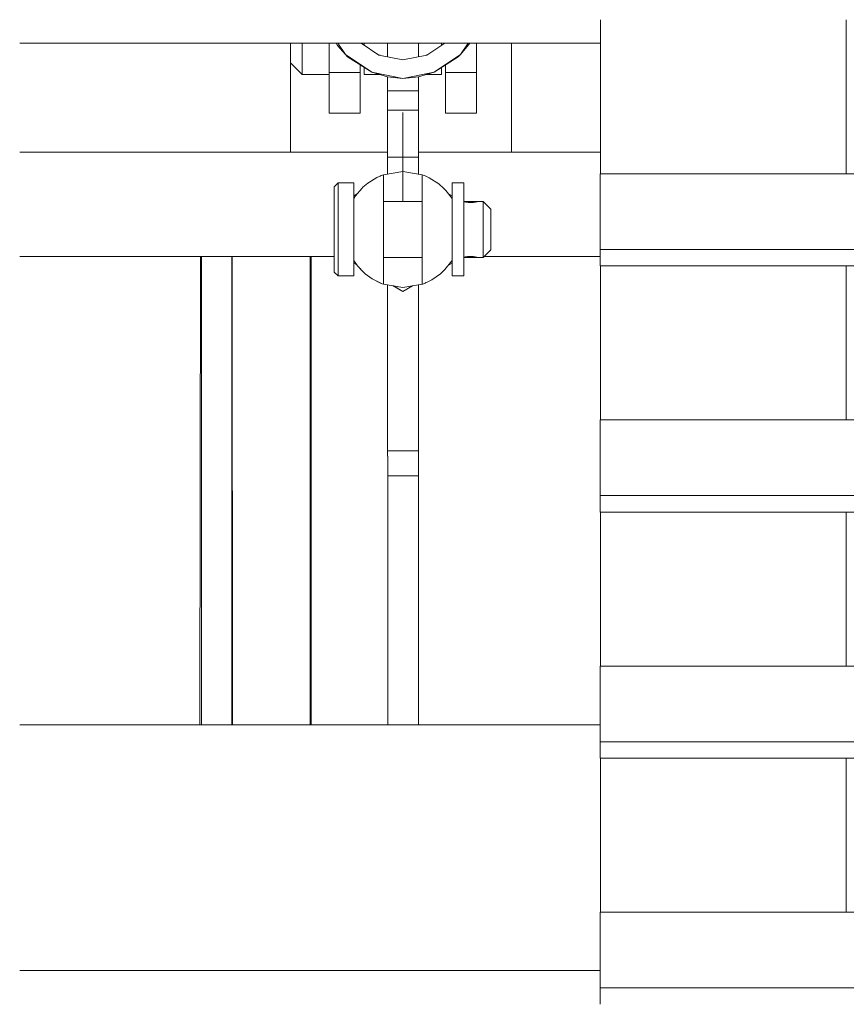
# Model space of a CAD drawing. Header units: millimetres. Extents: x 53746 to 116821, y -810352 to -765802.
# Tile 104 of 256: x 65581 to 65794, y -772998 to -772743. Entities that reach past the tile are written whole.
import ezdxf

# ---------------------------------------------------------------- set-up
doc = ezdxf.new("R2010")
doc.units = ezdxf.units.MM
doc.header["$MEASUREMENT"] = 0
doc.linetypes.add('DGN Style 4', pattern=[2290.351719, 1144.460571, -572.230286, 1.430576, -572.230286])
doc.layers.add('Main Cradle Rails', color=7, linetype='Continuous', lineweight=0)
doc.layers.add('Side Cradle Tower', color=7, linetype='Continuous', lineweight=0)

# ---------------------------------------------------------------- blocks, each defined once
blk = doc.blocks.new('*U57')
at = {"layer": 'Side Cradle Tower', "color": 7, "linetype": 'Continuous', "lineweight": 0}
for p, q in [((-19488.93, 15293.7), (-19488.93, 15333.46)), ((-19702.37, 15327.42), (-19552.43, 15327.42)), ((-19632.43, 15327.42), (-19632.43, 15327.28)), ((-19622.43, 15326.87), (-19622.43, 15327.42)), ((-19622.43, 15326.88), (-19622.43, 15325.16)), ((-19613.43, 15326.88), (-19613.43, 15327.42)), ((-19607.43, 15323.9), (-19607.43, 15327.42)), ((-19599.43, 15323.9), (-19599.43, 15327.42)), ((-19593.43, 15327.42), (-19593.43, 15326.88)), ((-19575.42, 15299.3), (-19575.42, 15327.42)), ((-19622.43, 15325.16), (-19622.43, 15324.23)), ((-19609.63, 15324.34), (-19609.62, 15324.34)), ((-19609.63, 15324.34), (-19609.63, 15324.34)), ((-19597.23, 15324.34), (-19603.43, 15323.1)), ((-19597.23, 15324.34), (-19597.23, 15324.34)), ((-19597.23, 15324.34), (-19597.23, 15324.34)), ((-19632.43, 15322.3), (-19632.43, 15299.3)), ((-19622.43, 15322.02), (-19622.43, 15320.83)), ((-19614.43, 15321.8), (-19614.43, 15319.84)), ((-19592.43, 15321.8), (-19592.43, 15319.84)), ((-19622.43, 15320.83), (-19622.43, 15320.52)), ((-19622.43, 15319.84), (-19622.43, 15320.52)), ((-19622.43, 15309.3), (-19622.43, 15319.84)), ((-19614.43, 15319.84), (-19622.43, 15319.84)), ((-19614.43, 15319.84), (-19614.43, 15309.3)), ((-19603.43, 15318.3), (-19595.39, 15319.9)), ((-19599.43, 15318.69), (-19595.39, 15319.9)), ((-19592.43, 15319.84), (-19592.43, 15309.3)), ((-19584.43, 15319.84), (-19592.43, 15319.84)), ((-19584.43, 15309.3), (-19584.43, 15319.84)), ((-19607.43, 15315.07), (-19607.43, 15318.69)), ((-19603.43, 15318.3), (-19599.43, 15318.69)), ((-19599.43, 15315.07), (-19599.43, 15318.69)), ((-19599.43, 15315.07), (-19607.43, 15315.07)), ((-19488.93, 15315.9), (-19488.93, 15315.9)), ((-19622.43, 15309.3), (-19614.43, 15309.3)), ((-19607.43, 15310.07), (-19607.43, 15310.45)), ((-19607.43, 15308.58), (-19607.43, 15310.07)), ((-19599.43, 15310.07), (-19607.43, 15310.07)), ((-19599.43, 15310.07), (-19599.43, 15310.45)), ((-19584.43, 15309.3), (-19592.43, 15309.3)), ((-19599.43, 15297.95), (-19599.43, 15304.33)), ((-19702.37, 15299.3), (-19632.43, 15299.3)), ((-19632.43, 15299.3), (-19607.43, 15299.3)), ((-19599.43, 15299.3), (-19575.42, 15299.3)), ((-19575.42, 15299.3), (-19552.43, 15299.3)), ((-19607.43, 15293.62), (-19607.43, 15297.95)), ((-19599.43, 15297.95), (-19607.43, 15297.95)), ((-19599.43, 15293.62), (-19599.43, 15297.95)), ((-19552.48, 15293.7), (-19202.89, 15293.7)), ((-19616.13, 15287.97), (-19615.22, 15288.5)), ((-19591.65, 15288.51), (-19590.73, 15287.97)), ((-19552.48, 15269.92), (-19552.48, 15274.15)), ((-19552.48, 15274.15), (-19202.89, 15274.15)), ((-19702.37, 15272.3), (-19621.13, 15272.3)), ((-19655.7, 15272.3), (-19655.82, 15151.47)), ((-19655.42, 15272.3), (-19655.42, 15151.47)), ((-19647.58, 15272.3), (-19647.58, 15151.47)), ((-19647.47, 15272.3), (-19647.46, 15151.47)), ((-19582.48, 15272.3), (-19552.48, 15272.3)), ((-19615.3, 15270.16), (-19616.13, 15270.64)), ((-19615.29, 15270.15), (-19616.13, 15270.63)), ((-19590.73, 15270.63), (-19591.69, 15270.08)), ((-19590.73, 15270.64), (-19591.68, 15270.09)), ((-19552.48, 15269.92), (-19202.89, 15269.92)), ((-19488.93, 15230.16), (-19488.93, 15269.92)), ((-19603.43, 15263.3), (-19605.91, 15264.73)), ((-19603.43, 15263.31), (-19605.89, 15264.73)), ((-19600.96, 15264.73), (-19603.43, 15263.31)), ((-19600.95, 15264.73), (-19603.43, 15263.3)), ((-19599.42, 15151.47), (-19599.42, 15264.99)), ((-19603.43, 15263.31), (-19603.43, 15263.3)), ((-19603.43, 15263.3), (-19603.43, 15263.3)), ((-19488.93, 15244.13), (-19488.93, 15244.13)), ((-19552.48, 15230.16), (-19202.89, 15230.16)), ((-19607.43, 15222.2), (-19599.43, 15222.2)), ((-19607.3, 15151.47), (-19607.3, 15220.82)), ((-19552.48, 15206.37), (-19552.48, 15210.61)), ((-19552.48, 15210.61), (-19202.89, 15210.61)), ((-19552.48, 15206.37), (-19202.89, 15206.37)), ((-19488.93, 15166.61), (-19488.93, 15206.37)), ((-19552.48, 15166.61), (-19202.89, 15166.61)), ((-19702.37, 15151.47), (-19552.48, 15151.47)), ((-19552.48, 15142.83), (-19552.48, 15147.07)), ((-19552.48, 15147.07), (-19202.89, 15147.07)), ((-19552.48, 15142.83), (-19202.89, 15142.83)), ((-19488.93, 15103.07), (-19488.93, 15142.83)), ((-19552.48, 15103.07), (-19202.89, 15103.07)), ((-19702.37, 15087.97), (-19552.48, 15087.97)), ((-19552.48, 15079.28), (-19552.48, 15083.52)), ((-19552.48, 15083.52), (-19202.89, 15083.52))]:
    blk.add_line(p, q, dxfattribs=at)
at = {"layer": 'Side Cradle Tower', "color": 7, "linetype": 'DGN Style 4', "lineweight": 0}
for p, q in [((-19603.43, 15286.56), (-19603.43, 15309.54)), ((-19603.43, 15294.31), (-19608.43, 15293.45)), ((-19608.43, 15287.05), (-19608.43, 15293.45)), ((-19598.43, 15293.45), (-19598.43, 15287.05)), ((-19597.7, 15293.14), (-19596.62, 15292.67)), ((-19590.73, 15291.31), (-19587.73, 15291.31)), ((-19614.01, 15289.89), (-19613.75, 15290.19)), ((-19594.14, 15291.08), (-19592.85, 15289.88)), ((-19592.32, 15289.38), (-19592.85, 15289.88)), ((-19592.85, 15289.88), (-19592.85, 15289.88)), ((-19592.82, 15289.91), (-19592.82, 15289.91)), ((-19621.13, 15287.08), (-19621.13, 15283.52)), ((-19615.65, 15287.99), (-19616.13, 15287.28)), ((-19616.13, 15287.28), (-19616.12, 15287.29)), ((-19598.43, 15286.55), (-19608.43, 15286.56)), ((-19590.73, 15287.3), (-19590.73, 15287.28)), ((-19590.73, 15287.28), (-19590.73, 15287.29)), ((-19587.73, 15286.55), (-19584.1, 15286.55)), ((-19584.24, 15286.48), (-19584.1, 15286.52)), ((-19584.1, 15286.55), (-19583.96, 15286.55)), ((-19582.73, 15274.18), (-19582.73, 15276.53)), ((-19627.39, 15272.3), (-19627.34, 15151.47)), ((-19627.37, 15272.3), (-19627.26, 15151.47)), ((-19627.15, 15151.47), (-19627.15, 15272.3)), ((-19616.13, 15271.33), (-19616.13, 15271.57)), ((-19616.13, 15271.32), (-19616.13, 15271.33)), ((-19616.13, 15271.33), (-19616.13, 15271.32)), ((-19608.43, 15272.06), (-19598.43, 15272.06)), ((-19590.81, 15271.2), (-19590.73, 15271.33)), ((-19590.73, 15271.57), (-19590.73, 15271.33)), ((-19590.73, 15271.33), (-19590.73, 15271.32)), ((-19590.73, 15271.33), (-19590.73, 15271.32)), ((-19583.96, 15272.06), (-19587.73, 15272.06)), ((-19583.96, 15272.06), (-19583.95, 15272.06)), ((-19583.96, 15272.06), (-19583.96, 15272.06)), ((-19614.04, 15268.7), (-19614.03, 15268.7)), ((-19613.15, 15267.88), (-19613.99, 15268.74)), ((-19592.83, 15268.71), (-19593.7, 15267.89)), ((-19609.15, 15265.48), (-19611.33, 15266.56)), ((-19590.73, 15267.31), (-19587.73, 15267.31)), ((-19609.15, 15265.48), (-19609.15, 15265.48)), ((-19608.78, 15265.29), (-19608.43, 15265.16)), ((-19608.43, 15265.16), (-19608.45, 15265.17)), ((-19603.43, 15264.31), (-19598.43, 15265.16)), ((-19597.7, 15265.48), (-19598.26, 15265.22))]:
    blk.add_line(p, q, dxfattribs=at)
at = {"layer": 'Side Cradle Tower', "color": 7, "linetype": 'Continuous', "lineweight": 0, "flags": 128}
for points in [[(-19552.43, 15293.7), (-19552.43, 15321.15), (-19552.43, 15333.46)], [(-19622.43, 15319.3), (-19629.43, 15319.3), (-19632.43, 15322.3), (-19632.43, 15323.6), (-19632.43, 15327.28)], [(-19629.43, 15327.42), (-19629.43, 15325.16), (-19629.43, 15320.83), (-19629.43, 15319.3)], [(-19620.66, 15327.42), (-19620.28, 15326.78), (-19618.28, 15324.46)], [(-19620.25, 15327.42), (-19618.28, 15324.46), (-19611.46, 15319.9), (-19603.43, 15318.3)], [(-19609.63, 15324.34), (-19609.63, 15324.34), (-19614.23, 15327.42)], [(-19592.62, 15327.42), (-19597.23, 15324.34), (-19597.23, 15324.34)], [(-19595.39, 15319.9), (-19588.58, 15324.46), (-19586.6, 15327.42)], [(-19588.58, 15324.46), (-19586.38, 15327.05), (-19586.16, 15327.42)], [(-19584.43, 15319.84), (-19584.43, 15322.96), (-19584.43, 15327.42)], [(-19618.28, 15324.46), (-19617.69, 15323.89), (-19611.47, 15319.9)], [(-19609.27, 15324.27), (-19609.61, 15324.39), (-19609.85, 15324.49)], [(-19603.43, 15323.1), (-19609.63, 15324.34), (-19609.63, 15324.34)], [(-19597.7, 15324.24), (-19597.26, 15324.41), (-19596.87, 15324.58)], [(-19595.39, 15319.9), (-19589.16, 15323.89), (-19588.58, 15324.46)], [(-19622.43, 15322.02), (-19622.43, 15322.96), (-19622.43, 15324.23)], [(-19609.47, 15319.3), (-19613.43, 15319.3), (-19613.43, 15320.83), (-19613.43, 15321.16)], [(-19611.46, 15319.9), (-19607.43, 15318.69), (-19603.43, 15318.3)], [(-19593.43, 15321.16), (-19593.43, 15320.83), (-19593.43, 15319.3), (-19597.38, 15319.3)], [(-19607.43, 15310.45), (-19607.43, 15311.54), (-19607.43, 15313.16), (-19607.43, 15315.07)], [(-19599.43, 15310.45), (-19599.43, 15311.54), (-19599.43, 15313.16), (-19599.43, 15315.07)], [(-19599.43, 15304.33), (-19599.43, 15308.58), (-19599.43, 15310.07)], [(-19607.43, 15297.95), (-19607.43, 15304.33), (-19607.43, 15308.58)], [(-19552.48, 15274.15), (-19552.48, 15293.7), (-19552.48, 15293.7)], [(-19552.43, 15230.16), (-19552.43, 15235.54), (-19552.43, 15256.18), (-19552.43, 15269.92)], [(-19607.43, 15220.82), (-19607.43, 15222.2), (-19607.43, 15264.99)], [(-19599.43, 15215.71), (-19599.43, 15222.2), (-19599.43, 15264.99)], [(-19552.48, 15210.61), (-19552.48, 15230.16), (-19552.48, 15230.16)], [(-19607.3, 15220.8), (-19607.3, 15220.82), (-19607.43, 15220.82)], [(-19599.43, 15215.71), (-19599.43, 15215.71), (-19603.07, 15215.72), (-19607.3, 15215.72)], [(-19552.43, 15166.61), (-19552.43, 15170.56), (-19552.43, 15192.73), (-19552.43, 15206.37)], [(-19552.48, 15147.07), (-19552.48, 15166.61), (-19552.48, 15166.61)], [(-19552.43, 15103.07), (-19552.43, 15107.11), (-19552.43, 15127.75), (-19552.43, 15142.83)], [(-19552.48, 15083.52), (-19552.48, 15103.07), (-19552.48, 15103.07)]]:
    blk.add_lwpolyline(points, dxfattribs=at)
at = {"layer": 'Side Cradle Tower', "color": 7, "linetype": 'DGN Style 4', "lineweight": 0, "flags": 128}
for points in [[(-19603.43, 15294.31), (-19598.43, 15293.45), (-19597.69, 15293.16), (-19596.62, 15292.67), (-19594.14, 15291.08), (-19594.14, 15291.08)], [(-19600.77, 15293.85), (-19600.77, 15293.85), (-19600.75, 15293.85)], [(-19621.13, 15287.08), (-19621.13, 15289.47), (-19621.13, 15290.31), (-19620.13, 15291.31), (-19616.13, 15291.31), (-19616.13, 15290.39), (-19616.13, 15287.79), (-19616.13, 15287.28)], [(-19620.13, 15267.31), (-19620.13, 15268.22), (-19620.13, 15270.82), (-19620.13, 15274.71), (-19620.13, 15279.31), (-19620.13, 15283.9), (-19620.13, 15287.79), (-19620.13, 15290.39), (-19620.13, 15291.31)], [(-19608.43, 15293.45), (-19609.16, 15293.14), (-19610.19, 15292.7), (-19612.5, 15291.25), (-19613.75, 15290.19), (-19613.75, 15290.19)], [(-19609.3, 15293.07), (-19609.17, 15293.16), (-19608.43, 15293.45), (-19608.43, 15293.45)], [(-19598.43, 15293.45), (-19597.7, 15293.14), (-19597.7, 15293.14)], [(-19590.73, 15291.31), (-19590.73, 15290.39), (-19590.73, 15287.79), (-19590.73, 15287.28)], [(-19587.73, 15291.31), (-19587.73, 15290.39), (-19587.73, 15287.79), (-19587.73, 15283.9), (-19587.73, 15279.31)], [(-19614.01, 15289.89), (-19614.01, 15289.89), (-19615.65, 15287.99), (-19616.12, 15287.29), (-19616.12, 15287.29)], [(-19614.03, 15289.91), (-19614.03, 15289.91), (-19614.54, 15289.28)], [(-19613.75, 15290.19), (-19614.03, 15289.91), (-19614.03, 15289.91)], [(-19594.13, 15291.08), (-19592.82, 15289.91), (-19592.64, 15289.68)], [(-19592.32, 15289.38), (-19590.73, 15287.28), (-19590.73, 15287.05), (-19590.73, 15279.31), (-19590.73, 15271.57)], [(-19616.13, 15287.28), (-19616.13, 15287.05), (-19616.13, 15279.31), (-19616.13, 15271.57)], [(-19608.43, 15287.05), (-19608.43, 15279.31), (-19608.43, 15271.57), (-19608.43, 15265.16)], [(-19598.26, 15265.22), (-19598.26, 15265.22), (-19598.43, 15265.16), (-19598.43, 15271.57), (-19598.43, 15279.31), (-19598.43, 15287.05)], [(-19587.73, 15286.5), (-19587.59, 15286.47), (-19587.41, 15286.43), (-19587.36, 15286.42), (-19587.14, 15286.38), (-19586.88, 15286.34), (-19586.71, 15286.32), (-19586.55, 15286.3), (-19586.23, 15286.28), (-19585.95, 15286.28), (-19585.88, 15286.27), (-19585.57, 15286.28), (-19585.23, 15286.31), (-19585.19, 15286.32), (-19584.97, 15286.34), (-19584.67, 15286.39), (-19584.54, 15286.42), (-19584.46, 15286.43), (-19584.24, 15286.48), (-19584.1, 15286.52), (-19584.1, 15286.52), (-19583.99, 15286.54), (-19583.95, 15286.56), (-19582.73, 15286.56), (-19580.73, 15284.56), (-19580.73, 15284.16), (-19580.73, 15283.02), (-19580.73, 15281.32), (-19580.73, 15279.31), (-19580.73, 15277.3), (-19580.73, 15275.59), (-19580.73, 15274.46), (-19580.73, 15274.06), (-19582.73, 15272.06), (-19583.95, 15272.06), (-19583.95, 15272.06)], [(-19584.24, 15286.48), (-19584.46, 15286.43), (-19584.54, 15286.42), (-19584.67, 15286.39), (-19584.97, 15286.34), (-19585.19, 15286.32), (-19585.23, 15286.31), (-19585.57, 15286.28), (-19585.88, 15286.27), (-19585.95, 15286.28), (-19586.23, 15286.28), (-19586.55, 15286.3), (-19586.71, 15286.32), (-19586.88, 15286.34), (-19587.14, 15286.38), (-19587.36, 15286.42), (-19587.41, 15286.43), (-19587.59, 15286.47), (-19587.73, 15286.5)], [(-19583.99, 15286.54), (-19584.1, 15286.52), (-19584.1, 15286.52)], [(-19583.99, 15286.54), (-19583.99, 15286.54), (-19583.95, 15286.56), (-19583.95, 15286.55)], [(-19582.73, 15286.56), (-19582.73, 15286), (-19582.73, 15284.43), (-19582.73, 15282.08), (-19582.73, 15279.31), (-19582.73, 15276.53)], [(-19616.13, 15271.33), (-19616.13, 15270.82), (-19616.13, 15268.22), (-19616.13, 15267.31), (-19620.13, 15267.31), (-19621.13, 15268.31), (-19621.13, 15269.14), (-19621.13, 15271.53), (-19621.13, 15275.1), (-19621.13, 15279.31), (-19621.13, 15283.52)], [(-19587.73, 15279.31), (-19587.73, 15274.71), (-19587.73, 15270.82), (-19587.73, 15268.22), (-19587.73, 15267.31), (-19587.73, 15267.31)], [(-19582.73, 15274.18), (-19582.73, 15272.61), (-19582.73, 15272.06)], [(-19613.99, 15268.75), (-19613.99, 15268.74), (-19615.12, 15269.91), (-19616.13, 15271.33)], [(-19590.81, 15271.2), (-19590.81, 15271.2), (-19592.57, 15268.95), (-19592.83, 15268.71), (-19592.83, 15268.71)], [(-19590.81, 15271.2), (-19590.73, 15271.32), (-19590.73, 15271.32)], [(-19590.73, 15271.33), (-19590.73, 15270.82), (-19590.73, 15268.22), (-19590.73, 15267.31), (-19590.73, 15267.31)], [(-19583.96, 15272.06), (-19583.96, 15272.06), (-19583.96, 15272.06), (-19584.03, 15272.08), (-19584.11, 15272.1), (-19584.13, 15272.1), (-19584.31, 15272.15), (-19584.49, 15272.19), (-19584.54, 15272.2), (-19584.76, 15272.24), (-19585.02, 15272.28), (-19585.19, 15272.29), (-19585.35, 15272.31), (-19585.67, 15272.33), (-19585.95, 15272.34), (-19586.02, 15272.34), (-19586.33, 15272.33), (-19586.67, 15272.3), (-19586.71, 15272.29), (-19586.93, 15272.27), (-19587.23, 15272.22), (-19587.36, 15272.2), (-19587.44, 15272.18), (-19587.66, 15272.13), (-19587.73, 15272.11)], [(-19583.96, 15272.06), (-19583.96, 15272.06), (-19584.03, 15272.08), (-19584.11, 15272.1), (-19584.13, 15272.1), (-19584.31, 15272.15), (-19584.49, 15272.19), (-19584.54, 15272.2), (-19584.76, 15272.24), (-19585.02, 15272.28), (-19585.19, 15272.29), (-19585.35, 15272.31), (-19585.67, 15272.33), (-19585.95, 15272.34), (-19586.02, 15272.34), (-19586.33, 15272.33), (-19586.67, 15272.3), (-19586.71, 15272.29), (-19586.93, 15272.27), (-19587.23, 15272.22), (-19587.36, 15272.2), (-19587.44, 15272.18), (-19587.66, 15272.13), (-19587.73, 15272.11)], [(-19583.95, 15272.06), (-19583.95, 15272.06), (-19583.96, 15272.06), (-19583.96, 15272.06)], [(-19613.15, 15267.88), (-19614.03, 15268.7), (-19614.45, 15269.22)], [(-19593.69, 15267.89), (-19592.82, 15268.7), (-19592.82, 15268.7)], [(-19592.76, 15268.78), (-19592.82, 15268.7), (-19592.82, 15268.7)], [(-19611.33, 15266.55), (-19611.33, 15266.56), (-19613.15, 15267.88), (-19613.15, 15267.88)], [(-19608.82, 15265.32), (-19609.17, 15265.45), (-19611.33, 15266.55)], [(-19597.7, 15265.48), (-19597.7, 15265.48), (-19595.98, 15266.29), (-19593.7, 15267.89), (-19593.7, 15267.89)], [(-19609.15, 15265.48), (-19609.15, 15265.48), (-19608.78, 15265.29)], [(-19603.43, 15264.31), (-19608.43, 15265.16), (-19608.43, 15265.17)], [(-19597.47, 15265.59), (-19597.69, 15265.45), (-19598.26, 15265.22)]]:
    blk.add_lwpolyline(points, dxfattribs=at)

msp = doc.modelspace()

# ---------------------------------------------------------------- block references
at = {"layer": 'Main Cradle Rails', "color": 7, "linetype": 'Continuous', "lineweight": 0}
msp.add_blockref('*U57', (85283.05, -788076.95), dxfattribs=at)

doc.saveas('drawing.dxf')
